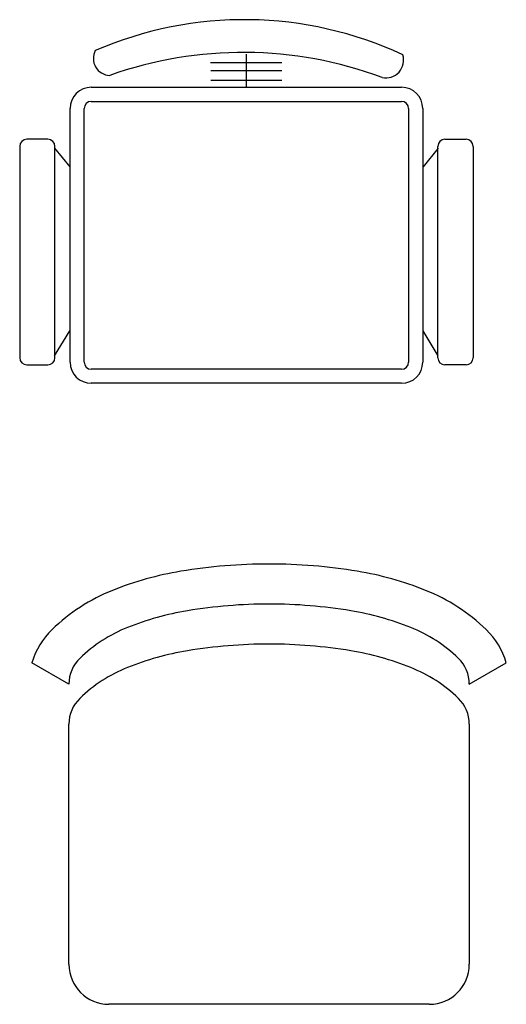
# Model space of a CAD drawing. Header units: inches. Extents: x 100794 to 106273, y 288 to 2276.
# Tile 144 of 149: x 105496 to 105523, y 1960 to 2016. Entities that reach past the tile are written whole.
import ezdxf

# ---------------------------------------------------------------- set-up
doc = ezdxf.new("R2010")
doc.units = ezdxf.units.IN
doc.header["$MEASUREMENT"] = 0
doc.layers.add('2', color=3, linetype='CONTINUOUS')

msp = doc.modelspace()

# ---------------------------------------------------------------- linework, layer by layer
at = {"layer": '2'}
for p, q in [((105508.81028, 2012.16177), (105508.81028, 2014.03461)), ((105506.77932, 2013.56605), (105510.80477, 2013.56605)), ((105506.80788, 2013.10944), (105510.80477, 2013.10944)), ((105500.05243, 2012.16177), (105517.56812, 2012.16177)), ((105506.80788, 2012.56721), (105510.80477, 2012.56721)), ((105500.05243, 2011.3656), (105517.56812, 2011.3656)), ((105498.85818, 1996.6365), (105498.85818, 2010.96752)), ((105499.65435, 1996.6365), (105499.65435, 2010.96752)), ((105517.9662, 2010.96752), (105517.9662, 1996.6365)), ((105518.76237, 2010.96752), (105518.76237, 1996.6365)), ((105496.01127, 2008.82681), (105496.01127, 1996.8843)), ((105497.6036, 2009.2249), (105496.40935, 2009.2249)), ((105498.00168, 1996.8843), (105498.00168, 2008.82681)), ((105519.61887, 1996.8843), (105519.61887, 2008.82681)), ((105520.01695, 2009.2249), (105521.2112, 2009.2249)), ((105521.60929, 2008.82681), (105521.60929, 1996.8843)), ((105497.98499, 2008.7283), (105498.83715, 2007.67603)), ((105519.63556, 2008.7283), (105518.7834, 2007.67603)), ((105497.98499, 1997.003), (105498.83715, 1998.40602)), ((105519.63556, 1997.003), (105518.7834, 1998.40602)), ((105496.40935, 1996.48621), (105497.6036, 1996.48621)), ((105517.56812, 1996.23842), (105500.05243, 1996.23842)), ((105521.2112, 1996.48621), (105520.01695, 1996.48621)), ((105517.56812, 1995.44225), (105500.05243, 1995.44225)), ((105498.78841, 1978.45379), (105496.70078, 1979.65909)), ((105521.39564, 1978.45379), (105523.48328, 1979.65909)), ((105498.78841, 1962.62873), (105498.78841, 1976.19307)), ((105521.39564, 1976.19307), (105521.39564, 1962.62873)), ((105519.13492, 1960.36801), (105501.04914, 1960.36801))]:
    msp.add_line(p, q, dxfattribs=at)
for points in [[(105523.48328, 1979.65909, 0.13012494), (105522.34856, 1981.53479, 0.09716323), (105518.9245, 1983.74997, 0.05413092), (105515.07063, 1984.82631, 0.04107152), (105510.09203, 1985.23596, 0.04107152), (105505.11342, 1984.82631, 0.05413092), (105501.25955, 1983.74997, 0.09716323), (105497.8355, 1981.53479, 0.13012494), (105496.70078, 1979.65909, 0.20345275)], [(105521.39564, 1978.45379, 0.20345275), (105520.77813, 1979.90856, 0.09716323), (105518.08489, 1981.65094, 0.05413092), (105514.7011, 1982.59599, 0.04107152), (105510.09203, 1982.97524, 0.04107152), (105505.48295, 1982.59599, 0.05413092), (105502.09917, 1981.65094, 0.09716323), (105499.40593, 1979.90856, 0.20345275), (105498.78841, 1978.45379, 0.20345275)], [(105521.39564, 1976.19307, 0.20345275), (105520.77813, 1977.64784, 0.09716323), (105518.08489, 1979.39021, 0.05413092), (105514.7011, 1980.33527, 0.04107152), (105510.09203, 1980.71452, 0.04107152), (105505.48295, 1980.33527, 0.05413092), (105502.09917, 1979.39021, 0.09716323), (105499.40593, 1977.64784, 0.20345275), (105498.78841, 1976.19307, 0.20345275)]]:
    msp.add_lwpolyline(points, format="xyb", dxfattribs=at)
for centre, radius, start, end in [((105508.69822, 1994.81535), 21.16571, 65.015597, 113.44692), ((105501.12435, 2013.79136), 0.95624, 152.467319, 268.064563), ((105508.62192, 1991.58209), 22.54802, 69.623665, 109.508592), ((105516.68688, 2013.69497), 0.99898, 257.625754, 17.804743), ((105500.05243, 2010.96752), 1.19425, 90, 180), ((105517.56812, 2010.96752), 1.19425, 0, 90), ((105500.05243, 2010.96752), 0.39808, 90, 180), ((105517.56812, 2010.96752), 0.39808, 0, 90), ((105496.40935, 2008.82681), 0.39808, 90, 180), ((105497.6036, 2008.82681), 0.39808, 0, 90), ((105520.01695, 2008.82681), 0.39808, 90, 180), ((105521.2112, 2008.82681), 0.39808, 0, 90), ((105496.40935, 1996.8843), 0.39808, 180, 270), ((105497.6036, 1996.8843), 0.39808, 270, 0), ((105500.05243, 1996.6365), 1.19425, 180, 270), ((105500.05243, 1996.6365), 0.39808, 180, 270), ((105517.56812, 1996.6365), 1.19425, 270, 0), ((105517.56812, 1996.6365), 0.39808, 270, 0), ((105520.01695, 1996.8843), 0.39808, 180, 270), ((105521.2112, 1996.8843), 0.39808, 270, 0), ((105501.04914, 1962.62873), 2.26072, 180, 270), ((105519.13492, 1962.62873), 2.26072, 270, 0)]:
    msp.add_arc(centre, radius, start, end, dxfattribs=at)

doc.saveas('drawing.dxf')
